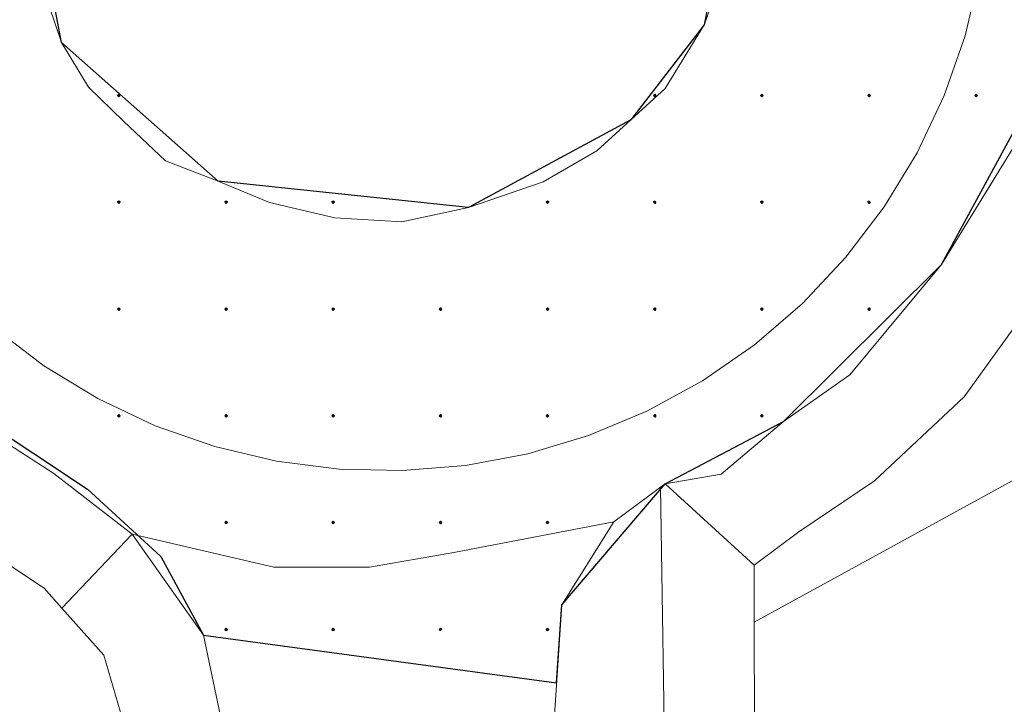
# Model space of a CAD drawing. Header units: metres. Extents: x 247993 to 248761, y 480503 to 480935.
# Tile 7 of 13: x 248385 to 248404, y 480706 to 480719. Entities that reach past the tile are written whole.
import ezdxf

# ---------------------------------------------------------------- set-up
doc = ezdxf.new("R2010")
doc.units = ezdxf.units.M
for name, color, linetype, lineweight in [('B-XX-GR-GROENVOORZIENING-GV', 80, 'Continuous', 18), ('B-XX-VH-VERHARDING_GESLOTEN-GV', 252, 'Continuous', 18), ('B-XX-VH-VERHARDING_OPEN-GV', 252, 'Continuous', 18)]:
    doc.layers.add(name, color=color, linetype=linetype, lineweight=lineweight)
doc.layers.add('DLX_TERR_CALC', color=3, linetype='Continuous', true_color=0x00ff00)

msp = doc.modelspace()

# ---------------------------------------------------------------- linework, layer by layer
at = {"layer": 'B-XX-GR-GROENVOORZIENING-GV'}
for points in [[(248443.729, 480733.167), (248433.96, 480736.99), (248433.07, 480736.23), (248432.13, 480735.57), (248410.32, 480722.61), (248409.71, 480722.28), (248409.16, 480721.91), (248408.66, 480721.48), (248408.2, 480720.92), (248407.99, 480720.327), (248407.63, 480719.31), (248406.77, 480717.14), (248405.7, 480715.04), (248403.51, 480712), (248401.77, 480710.37), (248400.3, 480709.38), (248399.43, 480708.73), (248399.434, 480707.621), (248414.632, 480715.943), (248419.831, 480718.792), (248421.529, 480716.768), (248441.836, 480717.092), (248443.67, 480718.96), (248445.63, 480730.43)], [(248416.04, 480706.03), (248416.02, 480713.64), (248414.632, 480715.943), (248399.434, 480707.621), (248399.44, 480705.59), (248404.59, 480705.32)]]:
    msp.add_lwpolyline(points, close=True, dxfattribs=at)
msp.add_lwpolyline([(248387.483, 480669.806), (248387.43, 480681.09), (248389.454, 480683.497), (248389.452, 480683.695), (248387.49, 480685.82), (248387.16, 480700.68), (248387.29, 480703.22), (248387.29, 480705.27), (248386.79, 480706.98), (248385.975, 480707.893), (248385.63, 480708.28), (248380.38, 480711.77), (248377.58, 480711.58), (248372.81, 480710.54), (248372.593, 480710.455), (248377.281, 480706.889), (248378.032, 480705.543), (248380.738, 480700.69), (248382.766, 480695.37), (248383.733, 480692.832), (248385.089, 480684.215), (248384.217, 480675.094), (248382.983, 480672.534)], dxfattribs=at)
at = {"layer": 'B-XX-VH-VERHARDING_GESLOTEN-GV'}
for points in [[(248399, 480720.7), (248398.46, 480719.23), (248397.7, 480717.99), (248396.37, 480716.78), (248395.33, 480716.18), (248393.88, 480715.68), (248392.58, 480715.4), (248391.28, 480715.48), (248390.01, 480715.78), (248389.01, 480716.19), (248387.99, 480716.59), (248387.17, 480717.36), (248386.49, 480718.02), (248385.97, 480718.89), (248385.73, 480719.59)], [(248384.646, 480713.351), (248385.625, 480712.605), (248386.676, 480711.966), (248387.788, 480711.44), (248388.949, 480711.034), (248390.146, 480710.751), (248391.367, 480710.594), (248392.596, 480710.566), (248393.823, 480710.667), (248395.031, 480710.895), (248396.21, 480711.249), (248397.345, 480711.723), (248398.424, 480712.314), (248399.435, 480713.014), (248400.368, 480713.817), (248401.212, 480714.712), (248401.957, 480715.69), (248402.596, 480716.741), (248403.122, 480717.854), (248403.529, 480719.015), (248403.812, 480720.212)], [(248403.812, 480720.212), (248403.529, 480719.015), (248403.122, 480717.854), (248402.596, 480716.741), (248401.957, 480715.69), (248401.212, 480714.712), (248400.368, 480713.817), (248399.435, 480713.014), (248398.424, 480712.314), (248397.345, 480711.723), (248396.21, 480711.249), (248395.031, 480710.895), (248393.823, 480710.667), (248392.596, 480710.566), (248391.367, 480710.594), (248390.146, 480710.751), (248388.949, 480711.034), (248387.788, 480711.44), (248386.676, 480711.966), (248385.625, 480712.605), (248384.646, 480713.351)], [(248384.07, 480711.64), (248385.82, 480710.51), (248387.34, 480709.33), (248390.097, 480708.692), (248391.953, 480708.692), (248393.595, 480708.978), (248396.7, 480709.57), (248397.61, 480710.243), (248397.7, 480710.31), (248398.79, 480710.5), (248400, 480711.52), (248401.29, 480712.43), (248403.07, 480714.57), (248404.57, 480717.01)], [(248395.49, 480704.93), (248395.69, 480707.96), (248396.7, 480709.57), (248393.595, 480708.978), (248391.953, 480708.692), (248390.097, 480708.692), (248387.34, 480709.33), (248388.73, 480707.37), (248389.27, 480704.78)]]:
    msp.add_lwpolyline(points, dxfattribs=at)
at = {"layer": 'B-XX-VH-VERHARDING_OPEN-GV'}
for points in [[(248399.43, 480708.73), (248400.3, 480709.38), (248401.77, 480710.37), (248403.51, 480712), (248405.7, 480715.04), (248406.77, 480717.14), (248407.63, 480719.31), (248407.99, 480720.327), (248406.1, 480721.17), (248405.33, 480719.08), (248405.303, 480719.008), (248404.57, 480717.01), (248403.07, 480714.57), (248401.29, 480712.43), (248400, 480711.52), (248398.79, 480710.5), (248397.7, 480710.31)], [(248385.975, 480707.893), (248387.34, 480709.33), (248385.82, 480710.51), (248384.07, 480711.64), (248382.77, 480712.82), (248381.19, 480713.71), (248380.38, 480711.77), (248385.63, 480708.28)], [(248395.497, 480703.97), (248397.71, 480704), (248397.61, 480710.243), (248396.7, 480709.57), (248395.69, 480707.96), (248395.49, 480704.93)], [(248387.34, 480709.33), (248385.975, 480707.893), (248386.79, 480706.98), (248387.29, 480705.27), (248387.29, 480703.22), (248387.16, 480700.68), (248389.29, 480702.46), (248389.31, 480703.3), (248389.27, 480704.78), (248388.73, 480707.37)]]:
    msp.add_lwpolyline(points, close=True, dxfattribs=at)
for points in [[(248385.73, 480719.59), (248385.97, 480718.89), (248386.49, 480718.02), (248387.17, 480717.36), (248387.99, 480716.59), (248389.01, 480716.19), (248390.01, 480715.78), (248391.28, 480715.48), (248392.58, 480715.4), (248393.88, 480715.68), (248395.33, 480716.18), (248396.37, 480716.78), (248397.7, 480717.99), (248398.46, 480719.23), (248399, 480720.7)], [(248399.706, 480673.89), (248399.68, 480675.6), (248399.53, 480685.29), (248399.49, 480688.02), (248399.49, 480691.71), (248399.47, 480694.43), (248399.44, 480705.59), (248399.434, 480707.621), (248399.43, 480708.73), (248397.7, 480710.31), (248397.61, 480710.243), (248397.71, 480704), (248397.72, 480700.72), (248397.733, 480699.163), (248397.753, 480696.78), (248397.77, 480694.72), (248397.78, 480691.66), (248397.79, 480687.78), (248397.83, 480684.7), (248397.851, 480683.031), (248397.88, 480680.728), (248397.9, 480679.19), (248397.87, 480676.12), (248397.96, 480674.09)]]:
    msp.add_lwpolyline(points, dxfattribs=at)
at = {"layer": 'DLX_TERR_CALC'}
for points in [[(248385.97, 480718.89, 0), (248385.22, 480722.81, 0)], [(248399.03, 480722.14, 0), (248398.46, 480719.23, 0)], [(248398.46, 480719.23, 0), (248397.035, 480717.385, 0)], [(248389.01, 480716.19, 0), (248385.97, 480718.89, 0)], [(248403.07, 480714.57, 0), (248404.937, 480718.009, 0)], [(248397.035, 480717.385, 0), (248393.88, 480715.68, 0)], [(248393.88, 480715.68, 0), (248389.01, 480716.19, 0)], [(248400, 480711.52, 0), (248403.07, 480714.57, 0)], [(248381.19, 480713.71, 0), (248386.472, 480710.204, 0)], [(248397.7, 480710.31, 0), (248400, 480711.52, 0)], [(248386.472, 480710.204, 0), (248387.9, 480708.896, 0)], [(248395.69, 480707.96, 0), (248397.7, 480710.31, 0)], [(248387.9, 480708.896, 0), (248388.73, 480707.37, 0)], [(248395.59, 480706.445, 0), (248395.69, 480707.96, 0)], [(248388.73, 480707.37, 0), (248395.59, 480706.445, 0)]]:
    msp.add_polyline3d(points, dxfattribs=at)

# ---------------------------------------------------------------- meshes
mesh = msp.add_polyface(dxfattribs=at)
corners = [(248387.083, 480717.831), (248387.108, 480717.856), (248387.083, 480717.856), (248387.108, 480717.856), (248387.083, 480717.881), (248387.083, 480717.856), (248387.083, 480717.881), (248387.058, 480717.856), (248387.083, 480717.856), (248387.058, 480717.856), (248387.083, 480717.831), (248387.083, 480717.856), (248387.108, 480717.856), (248387.083, 480717.831), (248387.083, 480717.856), (248387.083, 480717.881), (248387.108, 480717.856), (248387.083, 480717.856), (248387.058, 480717.856), (248387.083, 480717.881), (248387.083, 480717.856), (248387.083, 480717.831), (248387.058, 480717.856), (248387.083, 480717.856)]
mesh.append_faces([[corners[k] for k in face] for face in [(0, 1, 2), (3, 4, 5), (6, 7, 8), (9, 10, 11), (12, 13, 14), (15, 16, 17), (18, 19, 20), (21, 22, 23)]])
mesh = msp.add_polyface(dxfattribs=at)
corners = [(248397.497, 480717.831), (248397.522, 480717.856), (248397.497, 480717.856), (248397.522, 480717.856), (248397.497, 480717.881), (248397.497, 480717.856), (248397.497, 480717.881), (248397.472, 480717.856), (248397.497, 480717.856), (248397.472, 480717.856), (248397.497, 480717.831), (248397.497, 480717.856), (248397.522, 480717.856), (248397.497, 480717.831), (248397.497, 480717.856), (248397.497, 480717.881), (248397.522, 480717.856), (248397.497, 480717.856), (248397.472, 480717.856), (248397.497, 480717.881), (248397.497, 480717.856), (248397.497, 480717.831), (248397.472, 480717.856), (248397.497, 480717.856)]
mesh.append_faces([[corners[k] for k in face] for face in [(0, 1, 2), (3, 4, 5), (6, 7, 8), (9, 10, 11), (12, 13, 14), (15, 16, 17), (18, 19, 20), (21, 22, 23)]])
mesh = msp.add_polyface(dxfattribs=at)
corners = [(248399.58, 480717.831), (248399.605, 480717.856), (248399.58, 480717.856), (248399.605, 480717.856), (248399.58, 480717.881), (248399.58, 480717.856), (248399.58, 480717.881), (248399.555, 480717.856), (248399.58, 480717.856), (248399.555, 480717.856), (248399.58, 480717.831), (248399.58, 480717.856), (248399.605, 480717.856), (248399.58, 480717.831), (248399.58, 480717.856), (248399.58, 480717.881), (248399.605, 480717.856), (248399.58, 480717.856), (248399.555, 480717.856), (248399.58, 480717.881), (248399.58, 480717.856), (248399.58, 480717.831), (248399.555, 480717.856), (248399.58, 480717.856)]
mesh.append_faces([[corners[k] for k in face] for face in [(0, 1, 2), (3, 4, 5), (6, 7, 8), (9, 10, 11), (12, 13, 14), (15, 16, 17), (18, 19, 20), (21, 22, 23)]])
mesh = msp.add_polyface(dxfattribs=at)
corners = [(248401.663, 480717.831), (248401.688, 480717.856), (248401.663, 480717.856), (248401.688, 480717.856), (248401.663, 480717.881), (248401.663, 480717.856), (248401.663, 480717.881), (248401.638, 480717.856), (248401.663, 480717.856), (248401.638, 480717.856), (248401.663, 480717.831), (248401.663, 480717.856), (248401.688, 480717.856), (248401.663, 480717.831), (248401.663, 480717.856), (248401.663, 480717.881), (248401.688, 480717.856), (248401.663, 480717.856), (248401.638, 480717.856), (248401.663, 480717.881), (248401.663, 480717.856), (248401.663, 480717.831), (248401.638, 480717.856), (248401.663, 480717.856)]
mesh.append_faces([[corners[k] for k in face] for face in [(0, 1, 2), (3, 4, 5), (6, 7, 8), (9, 10, 11), (12, 13, 14), (15, 16, 17), (18, 19, 20), (21, 22, 23)]])
mesh = msp.add_polyface(dxfattribs=at)
corners = [(248403.745, 480717.831), (248403.77, 480717.856), (248403.745, 480717.856), (248403.77, 480717.856), (248403.745, 480717.881), (248403.745, 480717.856), (248403.745, 480717.881), (248403.72, 480717.856), (248403.745, 480717.856), (248403.72, 480717.856), (248403.745, 480717.831), (248403.745, 480717.856), (248403.77, 480717.856), (248403.745, 480717.831), (248403.745, 480717.856), (248403.745, 480717.881), (248403.77, 480717.856), (248403.745, 480717.856), (248403.72, 480717.856), (248403.745, 480717.881), (248403.745, 480717.856), (248403.745, 480717.831), (248403.72, 480717.856), (248403.745, 480717.856)]
mesh.append_faces([[corners[k] for k in face] for face in [(0, 1, 2), (3, 4, 5), (6, 7, 8), (9, 10, 11), (12, 13, 14), (15, 16, 17), (18, 19, 20), (21, 22, 23)]])
mesh = msp.add_polyface(dxfattribs=at)
corners = [(248387.083, 480715.756), (248387.108, 480715.781), (248387.083, 480715.781), (248387.108, 480715.781), (248387.083, 480715.806), (248387.083, 480715.781), (248387.083, 480715.806), (248387.058, 480715.781), (248387.083, 480715.781), (248387.058, 480715.781), (248387.083, 480715.756), (248387.083, 480715.781), (248387.108, 480715.781), (248387.083, 480715.756), (248387.083, 480715.781), (248387.083, 480715.806), (248387.108, 480715.781), (248387.083, 480715.781), (248387.058, 480715.781), (248387.083, 480715.806), (248387.083, 480715.781), (248387.083, 480715.756), (248387.058, 480715.781), (248387.083, 480715.781)]
mesh.append_faces([[corners[k] for k in face] for face in [(0, 1, 2), (3, 4, 5), (6, 7, 8), (9, 10, 11), (12, 13, 14), (15, 16, 17), (18, 19, 20), (21, 22, 23)]])
mesh = msp.add_polyface(dxfattribs=at)
corners = [(248389.166, 480715.756), (248389.191, 480715.781), (248389.166, 480715.781), (248389.191, 480715.781), (248389.166, 480715.806), (248389.166, 480715.781), (248389.166, 480715.806), (248389.141, 480715.781), (248389.166, 480715.781), (248389.141, 480715.781), (248389.166, 480715.756), (248389.166, 480715.781), (248389.191, 480715.781), (248389.166, 480715.756), (248389.166, 480715.781), (248389.166, 480715.806), (248389.191, 480715.781), (248389.166, 480715.781), (248389.141, 480715.781), (248389.166, 480715.806), (248389.166, 480715.781), (248389.166, 480715.756), (248389.141, 480715.781), (248389.166, 480715.781)]
mesh.append_faces([[corners[k] for k in face] for face in [(0, 1, 2), (3, 4, 5), (6, 7, 8), (9, 10, 11), (12, 13, 14), (15, 16, 17), (18, 19, 20), (21, 22, 23)]])
mesh = msp.add_polyface(dxfattribs=at)
corners = [(248391.248, 480715.756), (248391.273, 480715.781), (248391.248, 480715.781), (248391.273, 480715.781), (248391.248, 480715.806), (248391.248, 480715.781), (248391.248, 480715.806), (248391.223, 480715.781), (248391.248, 480715.781), (248391.223, 480715.781), (248391.248, 480715.756), (248391.248, 480715.781), (248391.273, 480715.781), (248391.248, 480715.756), (248391.248, 480715.781), (248391.248, 480715.806), (248391.273, 480715.781), (248391.248, 480715.781), (248391.223, 480715.781), (248391.248, 480715.806), (248391.248, 480715.781), (248391.248, 480715.756), (248391.223, 480715.781), (248391.248, 480715.781)]
mesh.append_faces([[corners[k] for k in face] for face in [(0, 1, 2), (3, 4, 5), (6, 7, 8), (9, 10, 11), (12, 13, 14), (15, 16, 17), (18, 19, 20), (21, 22, 23)]])
mesh = msp.add_polyface(dxfattribs=at)
corners = [(248395.414, 480715.756), (248395.439, 480715.781), (248395.414, 480715.781), (248395.439, 480715.781), (248395.414, 480715.806), (248395.414, 480715.781), (248395.414, 480715.806), (248395.389, 480715.781), (248395.414, 480715.781), (248395.389, 480715.781), (248395.414, 480715.756), (248395.414, 480715.781), (248395.439, 480715.781), (248395.414, 480715.756), (248395.414, 480715.781), (248395.414, 480715.806), (248395.439, 480715.781), (248395.414, 480715.781), (248395.389, 480715.781), (248395.414, 480715.806), (248395.414, 480715.781), (248395.414, 480715.756), (248395.389, 480715.781), (248395.414, 480715.781)]
mesh.append_faces([[corners[k] for k in face] for face in [(0, 1, 2), (3, 4, 5), (6, 7, 8), (9, 10, 11), (12, 13, 14), (15, 16, 17), (18, 19, 20), (21, 22, 23)]])
mesh = msp.add_polyface(dxfattribs=at)
corners = [(248397.497, 480715.756), (248397.522, 480715.781), (248397.497, 480715.781), (248397.522, 480715.781), (248397.497, 480715.806), (248397.497, 480715.781), (248397.497, 480715.806), (248397.472, 480715.781), (248397.497, 480715.781), (248397.472, 480715.781), (248397.497, 480715.756), (248397.497, 480715.781), (248397.522, 480715.781), (248397.497, 480715.756), (248397.497, 480715.781), (248397.497, 480715.806), (248397.522, 480715.781), (248397.497, 480715.781), (248397.472, 480715.781), (248397.497, 480715.806), (248397.497, 480715.781), (248397.497, 480715.756), (248397.472, 480715.781), (248397.497, 480715.781)]
mesh.append_faces([[corners[k] for k in face] for face in [(0, 1, 2), (3, 4, 5), (6, 7, 8), (9, 10, 11), (12, 13, 14), (15, 16, 17), (18, 19, 20), (21, 22, 23)]])
mesh = msp.add_polyface(dxfattribs=at)
corners = [(248399.58, 480715.756), (248399.605, 480715.781), (248399.58, 480715.781), (248399.605, 480715.781), (248399.58, 480715.806), (248399.58, 480715.781), (248399.58, 480715.806), (248399.555, 480715.781), (248399.58, 480715.781), (248399.555, 480715.781), (248399.58, 480715.756), (248399.58, 480715.781), (248399.605, 480715.781), (248399.58, 480715.756), (248399.58, 480715.781), (248399.58, 480715.806), (248399.605, 480715.781), (248399.58, 480715.781), (248399.555, 480715.781), (248399.58, 480715.806), (248399.58, 480715.781), (248399.58, 480715.756), (248399.555, 480715.781), (248399.58, 480715.781)]
mesh.append_faces([[corners[k] for k in face] for face in [(0, 1, 2), (3, 4, 5), (6, 7, 8), (9, 10, 11), (12, 13, 14), (15, 16, 17), (18, 19, 20), (21, 22, 23)]])
mesh = msp.add_polyface(dxfattribs=at)
corners = [(248401.663, 480715.756), (248401.688, 480715.781), (248401.663, 480715.781), (248401.688, 480715.781), (248401.663, 480715.806), (248401.663, 480715.781), (248401.663, 480715.806), (248401.638, 480715.781), (248401.663, 480715.781), (248401.638, 480715.781), (248401.663, 480715.756), (248401.663, 480715.781), (248401.688, 480715.781), (248401.663, 480715.756), (248401.663, 480715.781), (248401.663, 480715.806), (248401.688, 480715.781), (248401.663, 480715.781), (248401.638, 480715.781), (248401.663, 480715.806), (248401.663, 480715.781), (248401.663, 480715.756), (248401.638, 480715.781), (248401.663, 480715.781)]
mesh.append_faces([[corners[k] for k in face] for face in [(0, 1, 2), (3, 4, 5), (6, 7, 8), (9, 10, 11), (12, 13, 14), (15, 16, 17), (18, 19, 20), (21, 22, 23)]])
mesh = msp.add_polyface(dxfattribs=at)
corners = [(248387.083, 480713.681), (248387.108, 480713.706), (248387.083, 480713.706), (248387.108, 480713.706), (248387.083, 480713.731), (248387.083, 480713.706), (248387.083, 480713.731), (248387.058, 480713.706), (248387.083, 480713.706), (248387.058, 480713.706), (248387.083, 480713.681), (248387.083, 480713.706), (248387.108, 480713.706), (248387.083, 480713.681), (248387.083, 480713.706), (248387.083, 480713.731), (248387.108, 480713.706), (248387.083, 480713.706), (248387.058, 480713.706), (248387.083, 480713.731), (248387.083, 480713.706), (248387.083, 480713.681), (248387.058, 480713.706), (248387.083, 480713.706)]
mesh.append_faces([[corners[k] for k in face] for face in [(0, 1, 2), (3, 4, 5), (6, 7, 8), (9, 10, 11), (12, 13, 14), (15, 16, 17), (18, 19, 20), (21, 22, 23)]])
mesh = msp.add_polyface(dxfattribs=at)
corners = [(248389.166, 480713.681), (248389.191, 480713.706), (248389.166, 480713.706), (248389.191, 480713.706), (248389.166, 480713.731), (248389.166, 480713.706), (248389.166, 480713.731), (248389.141, 480713.706), (248389.166, 480713.706), (248389.141, 480713.706), (248389.166, 480713.681), (248389.166, 480713.706), (248389.191, 480713.706), (248389.166, 480713.681), (248389.166, 480713.706), (248389.166, 480713.731), (248389.191, 480713.706), (248389.166, 480713.706), (248389.141, 480713.706), (248389.166, 480713.731), (248389.166, 480713.706), (248389.166, 480713.681), (248389.141, 480713.706), (248389.166, 480713.706)]
mesh.append_faces([[corners[k] for k in face] for face in [(0, 1, 2), (3, 4, 5), (6, 7, 8), (9, 10, 11), (12, 13, 14), (15, 16, 17), (18, 19, 20), (21, 22, 23)]])
mesh = msp.add_polyface(dxfattribs=at)
corners = [(248391.248, 480713.681), (248391.273, 480713.706), (248391.248, 480713.706), (248391.273, 480713.706), (248391.248, 480713.731), (248391.248, 480713.706), (248391.248, 480713.731), (248391.223, 480713.706), (248391.248, 480713.706), (248391.223, 480713.706), (248391.248, 480713.681), (248391.248, 480713.706), (248391.273, 480713.706), (248391.248, 480713.681), (248391.248, 480713.706), (248391.248, 480713.731), (248391.273, 480713.706), (248391.248, 480713.706), (248391.223, 480713.706), (248391.248, 480713.731), (248391.248, 480713.706), (248391.248, 480713.681), (248391.223, 480713.706), (248391.248, 480713.706)]
mesh.append_faces([[corners[k] for k in face] for face in [(0, 1, 2), (3, 4, 5), (6, 7, 8), (9, 10, 11), (12, 13, 14), (15, 16, 17), (18, 19, 20), (21, 22, 23)]])
mesh = msp.add_polyface(dxfattribs=at)
corners = [(248393.331, 480713.681), (248393.356, 480713.706), (248393.331, 480713.706), (248393.356, 480713.706), (248393.331, 480713.731), (248393.331, 480713.706), (248393.331, 480713.731), (248393.306, 480713.706), (248393.331, 480713.706), (248393.306, 480713.706), (248393.331, 480713.681), (248393.331, 480713.706), (248393.356, 480713.706), (248393.331, 480713.681), (248393.331, 480713.706), (248393.331, 480713.731), (248393.356, 480713.706), (248393.331, 480713.706), (248393.306, 480713.706), (248393.331, 480713.731), (248393.331, 480713.706), (248393.331, 480713.681), (248393.306, 480713.706), (248393.331, 480713.706)]
mesh.append_faces([[corners[k] for k in face] for face in [(0, 1, 2), (3, 4, 5), (6, 7, 8), (9, 10, 11), (12, 13, 14), (15, 16, 17), (18, 19, 20), (21, 22, 23)]])
mesh = msp.add_polyface(dxfattribs=at)
corners = [(248395.414, 480713.681), (248395.439, 480713.706), (248395.414, 480713.706), (248395.439, 480713.706), (248395.414, 480713.731), (248395.414, 480713.706), (248395.414, 480713.731), (248395.389, 480713.706), (248395.414, 480713.706), (248395.389, 480713.706), (248395.414, 480713.681), (248395.414, 480713.706), (248395.439, 480713.706), (248395.414, 480713.681), (248395.414, 480713.706), (248395.414, 480713.731), (248395.439, 480713.706), (248395.414, 480713.706), (248395.389, 480713.706), (248395.414, 480713.731), (248395.414, 480713.706), (248395.414, 480713.681), (248395.389, 480713.706), (248395.414, 480713.706)]
mesh.append_faces([[corners[k] for k in face] for face in [(0, 1, 2), (3, 4, 5), (6, 7, 8), (9, 10, 11), (12, 13, 14), (15, 16, 17), (18, 19, 20), (21, 22, 23)]])
mesh = msp.add_polyface(dxfattribs=at)
corners = [(248397.497, 480713.681), (248397.522, 480713.706), (248397.497, 480713.706), (248397.522, 480713.706), (248397.497, 480713.731), (248397.497, 480713.706), (248397.497, 480713.731), (248397.472, 480713.706), (248397.497, 480713.706), (248397.472, 480713.706), (248397.497, 480713.681), (248397.497, 480713.706), (248397.522, 480713.706), (248397.497, 480713.681), (248397.497, 480713.706), (248397.497, 480713.731), (248397.522, 480713.706), (248397.497, 480713.706), (248397.472, 480713.706), (248397.497, 480713.731), (248397.497, 480713.706), (248397.497, 480713.681), (248397.472, 480713.706), (248397.497, 480713.706)]
mesh.append_faces([[corners[k] for k in face] for face in [(0, 1, 2), (3, 4, 5), (6, 7, 8), (9, 10, 11), (12, 13, 14), (15, 16, 17), (18, 19, 20), (21, 22, 23)]])
mesh = msp.add_polyface(dxfattribs=at)
corners = [(248399.58, 480713.681), (248399.605, 480713.706), (248399.58, 480713.706), (248399.605, 480713.706), (248399.58, 480713.731), (248399.58, 480713.706), (248399.58, 480713.731), (248399.555, 480713.706), (248399.58, 480713.706), (248399.555, 480713.706), (248399.58, 480713.681), (248399.58, 480713.706), (248399.605, 480713.706), (248399.58, 480713.681), (248399.58, 480713.706), (248399.58, 480713.731), (248399.605, 480713.706), (248399.58, 480713.706), (248399.555, 480713.706), (248399.58, 480713.731), (248399.58, 480713.706), (248399.58, 480713.681), (248399.555, 480713.706), (248399.58, 480713.706)]
mesh.append_faces([[corners[k] for k in face] for face in [(0, 1, 2), (3, 4, 5), (6, 7, 8), (9, 10, 11), (12, 13, 14), (15, 16, 17), (18, 19, 20), (21, 22, 23)]])
mesh = msp.add_polyface(dxfattribs=at)
corners = [(248401.663, 480713.681), (248401.688, 480713.706), (248401.663, 480713.706), (248401.688, 480713.706), (248401.663, 480713.731), (248401.663, 480713.706), (248401.663, 480713.731), (248401.638, 480713.706), (248401.663, 480713.706), (248401.638, 480713.706), (248401.663, 480713.681), (248401.663, 480713.706), (248401.688, 480713.706), (248401.663, 480713.681), (248401.663, 480713.706), (248401.663, 480713.731), (248401.688, 480713.706), (248401.663, 480713.706), (248401.638, 480713.706), (248401.663, 480713.731), (248401.663, 480713.706), (248401.663, 480713.681), (248401.638, 480713.706), (248401.663, 480713.706)]
mesh.append_faces([[corners[k] for k in face] for face in [(0, 1, 2), (3, 4, 5), (6, 7, 8), (9, 10, 11), (12, 13, 14), (15, 16, 17), (18, 19, 20), (21, 22, 23)]])
mesh = msp.add_polyface(dxfattribs=at)
corners = [(248387.083, 480711.607), (248387.108, 480711.632), (248387.083, 480711.632), (248387.108, 480711.632), (248387.083, 480711.657), (248387.083, 480711.632), (248387.083, 480711.657), (248387.058, 480711.632), (248387.083, 480711.632), (248387.058, 480711.632), (248387.083, 480711.607), (248387.083, 480711.632), (248387.108, 480711.632), (248387.083, 480711.607), (248387.083, 480711.632), (248387.083, 480711.657), (248387.108, 480711.632), (248387.083, 480711.632), (248387.058, 480711.632), (248387.083, 480711.657), (248387.083, 480711.632), (248387.083, 480711.607), (248387.058, 480711.632), (248387.083, 480711.632)]
mesh.append_faces([[corners[k] for k in face] for face in [(0, 1, 2), (3, 4, 5), (6, 7, 8), (9, 10, 11), (12, 13, 14), (15, 16, 17), (18, 19, 20), (21, 22, 23)]])
mesh = msp.add_polyface(dxfattribs=at)
corners = [(248389.166, 480711.607), (248389.191, 480711.632), (248389.166, 480711.632), (248389.191, 480711.632), (248389.166, 480711.657), (248389.166, 480711.632), (248389.166, 480711.657), (248389.141, 480711.632), (248389.166, 480711.632), (248389.141, 480711.632), (248389.166, 480711.607), (248389.166, 480711.632), (248389.191, 480711.632), (248389.166, 480711.607), (248389.166, 480711.632), (248389.166, 480711.657), (248389.191, 480711.632), (248389.166, 480711.632), (248389.141, 480711.632), (248389.166, 480711.657), (248389.166, 480711.632), (248389.166, 480711.607), (248389.141, 480711.632), (248389.166, 480711.632)]
mesh.append_faces([[corners[k] for k in face] for face in [(0, 1, 2), (3, 4, 5), (6, 7, 8), (9, 10, 11), (12, 13, 14), (15, 16, 17), (18, 19, 20), (21, 22, 23)]])
mesh = msp.add_polyface(dxfattribs=at)
corners = [(248391.248, 480711.607), (248391.273, 480711.632), (248391.248, 480711.632), (248391.273, 480711.632), (248391.248, 480711.657), (248391.248, 480711.632), (248391.248, 480711.657), (248391.223, 480711.632), (248391.248, 480711.632), (248391.223, 480711.632), (248391.248, 480711.607), (248391.248, 480711.632), (248391.273, 480711.632), (248391.248, 480711.607), (248391.248, 480711.632), (248391.248, 480711.657), (248391.273, 480711.632), (248391.248, 480711.632), (248391.223, 480711.632), (248391.248, 480711.657), (248391.248, 480711.632), (248391.248, 480711.607), (248391.223, 480711.632), (248391.248, 480711.632)]
mesh.append_faces([[corners[k] for k in face] for face in [(0, 1, 2), (3, 4, 5), (6, 7, 8), (9, 10, 11), (12, 13, 14), (15, 16, 17), (18, 19, 20), (21, 22, 23)]])
mesh = msp.add_polyface(dxfattribs=at)
corners = [(248393.331, 480711.607), (248393.356, 480711.632), (248393.331, 480711.632), (248393.356, 480711.632), (248393.331, 480711.657), (248393.331, 480711.632), (248393.331, 480711.657), (248393.306, 480711.632), (248393.331, 480711.632), (248393.306, 480711.632), (248393.331, 480711.607), (248393.331, 480711.632), (248393.356, 480711.632), (248393.331, 480711.607), (248393.331, 480711.632), (248393.331, 480711.657), (248393.356, 480711.632), (248393.331, 480711.632), (248393.306, 480711.632), (248393.331, 480711.657), (248393.331, 480711.632), (248393.331, 480711.607), (248393.306, 480711.632), (248393.331, 480711.632)]
mesh.append_faces([[corners[k] for k in face] for face in [(0, 1, 2), (3, 4, 5), (6, 7, 8), (9, 10, 11), (12, 13, 14), (15, 16, 17), (18, 19, 20), (21, 22, 23)]])
mesh = msp.add_polyface(dxfattribs=at)
corners = [(248395.414, 480711.607), (248395.439, 480711.632), (248395.414, 480711.632), (248395.439, 480711.632), (248395.414, 480711.657), (248395.414, 480711.632), (248395.414, 480711.657), (248395.389, 480711.632), (248395.414, 480711.632), (248395.389, 480711.632), (248395.414, 480711.607), (248395.414, 480711.632), (248395.439, 480711.632), (248395.414, 480711.607), (248395.414, 480711.632), (248395.414, 480711.657), (248395.439, 480711.632), (248395.414, 480711.632), (248395.389, 480711.632), (248395.414, 480711.657), (248395.414, 480711.632), (248395.414, 480711.607), (248395.389, 480711.632), (248395.414, 480711.632)]
mesh.append_faces([[corners[k] for k in face] for face in [(0, 1, 2), (3, 4, 5), (6, 7, 8), (9, 10, 11), (12, 13, 14), (15, 16, 17), (18, 19, 20), (21, 22, 23)]])
mesh = msp.add_polyface(dxfattribs=at)
corners = [(248397.497, 480711.607), (248397.522, 480711.632), (248397.497, 480711.632), (248397.522, 480711.632), (248397.497, 480711.657), (248397.497, 480711.632), (248397.497, 480711.657), (248397.472, 480711.632), (248397.497, 480711.632), (248397.472, 480711.632), (248397.497, 480711.607), (248397.497, 480711.632), (248397.522, 480711.632), (248397.497, 480711.607), (248397.497, 480711.632), (248397.497, 480711.657), (248397.522, 480711.632), (248397.497, 480711.632), (248397.472, 480711.632), (248397.497, 480711.657), (248397.497, 480711.632), (248397.497, 480711.607), (248397.472, 480711.632), (248397.497, 480711.632)]
mesh.append_faces([[corners[k] for k in face] for face in [(0, 1, 2), (3, 4, 5), (6, 7, 8), (9, 10, 11), (12, 13, 14), (15, 16, 17), (18, 19, 20), (21, 22, 23)]])
mesh = msp.add_polyface(dxfattribs=at)
corners = [(248399.58, 480711.607), (248399.605, 480711.632), (248399.58, 480711.632), (248399.605, 480711.632), (248399.58, 480711.657), (248399.58, 480711.632), (248399.58, 480711.657), (248399.555, 480711.632), (248399.58, 480711.632), (248399.555, 480711.632), (248399.58, 480711.607), (248399.58, 480711.632), (248399.605, 480711.632), (248399.58, 480711.607), (248399.58, 480711.632), (248399.58, 480711.657), (248399.605, 480711.632), (248399.58, 480711.632), (248399.555, 480711.632), (248399.58, 480711.657), (248399.58, 480711.632), (248399.58, 480711.607), (248399.555, 480711.632), (248399.58, 480711.632)]
mesh.append_faces([[corners[k] for k in face] for face in [(0, 1, 2), (3, 4, 5), (6, 7, 8), (9, 10, 11), (12, 13, 14), (15, 16, 17), (18, 19, 20), (21, 22, 23)]])
mesh = msp.add_polyface(dxfattribs=at)
corners = [(248389.166, 480709.532), (248389.191, 480709.557), (248389.166, 480709.557), (248389.191, 480709.557), (248389.166, 480709.582), (248389.166, 480709.557), (248389.166, 480709.582), (248389.141, 480709.557), (248389.166, 480709.557), (248389.141, 480709.557), (248389.166, 480709.532), (248389.166, 480709.557), (248389.191, 480709.557), (248389.166, 480709.532), (248389.166, 480709.557), (248389.166, 480709.582), (248389.191, 480709.557), (248389.166, 480709.557), (248389.141, 480709.557), (248389.166, 480709.582), (248389.166, 480709.557), (248389.166, 480709.532), (248389.141, 480709.557), (248389.166, 480709.557)]
mesh.append_faces([[corners[k] for k in face] for face in [(0, 1, 2), (3, 4, 5), (6, 7, 8), (9, 10, 11), (12, 13, 14), (15, 16, 17), (18, 19, 20), (21, 22, 23)]])
mesh = msp.add_polyface(dxfattribs=at)
corners = [(248391.248, 480709.532), (248391.273, 480709.557), (248391.248, 480709.557), (248391.273, 480709.557), (248391.248, 480709.582), (248391.248, 480709.557), (248391.248, 480709.582), (248391.223, 480709.557), (248391.248, 480709.557), (248391.223, 480709.557), (248391.248, 480709.532), (248391.248, 480709.557), (248391.273, 480709.557), (248391.248, 480709.532), (248391.248, 480709.557), (248391.248, 480709.582), (248391.273, 480709.557), (248391.248, 480709.557), (248391.223, 480709.557), (248391.248, 480709.582), (248391.248, 480709.557), (248391.248, 480709.532), (248391.223, 480709.557), (248391.248, 480709.557)]
mesh.append_faces([[corners[k] for k in face] for face in [(0, 1, 2), (3, 4, 5), (6, 7, 8), (9, 10, 11), (12, 13, 14), (15, 16, 17), (18, 19, 20), (21, 22, 23)]])
mesh = msp.add_polyface(dxfattribs=at)
corners = [(248393.331, 480709.532), (248393.356, 480709.557), (248393.331, 480709.557), (248393.356, 480709.557), (248393.331, 480709.582), (248393.331, 480709.557), (248393.331, 480709.582), (248393.306, 480709.557), (248393.331, 480709.557), (248393.306, 480709.557), (248393.331, 480709.532), (248393.331, 480709.557), (248393.356, 480709.557), (248393.331, 480709.532), (248393.331, 480709.557), (248393.331, 480709.582), (248393.356, 480709.557), (248393.331, 480709.557), (248393.306, 480709.557), (248393.331, 480709.582), (248393.331, 480709.557), (248393.331, 480709.532), (248393.306, 480709.557), (248393.331, 480709.557)]
mesh.append_faces([[corners[k] for k in face] for face in [(0, 1, 2), (3, 4, 5), (6, 7, 8), (9, 10, 11), (12, 13, 14), (15, 16, 17), (18, 19, 20), (21, 22, 23)]])
mesh = msp.add_polyface(dxfattribs=at)
corners = [(248395.414, 480709.532), (248395.439, 480709.557), (248395.414, 480709.557), (248395.439, 480709.557), (248395.414, 480709.582), (248395.414, 480709.557), (248395.414, 480709.582), (248395.389, 480709.557), (248395.414, 480709.557), (248395.389, 480709.557), (248395.414, 480709.532), (248395.414, 480709.557), (248395.439, 480709.557), (248395.414, 480709.532), (248395.414, 480709.557), (248395.414, 480709.582), (248395.439, 480709.557), (248395.414, 480709.557), (248395.389, 480709.557), (248395.414, 480709.582), (248395.414, 480709.557), (248395.414, 480709.532), (248395.389, 480709.557), (248395.414, 480709.557)]
mesh.append_faces([[corners[k] for k in face] for face in [(0, 1, 2), (3, 4, 5), (6, 7, 8), (9, 10, 11), (12, 13, 14), (15, 16, 17), (18, 19, 20), (21, 22, 23)]])
mesh = msp.add_polyface(dxfattribs=at)
corners = [(248389.166, 480707.457), (248389.191, 480707.482), (248389.166, 480707.482), (248389.191, 480707.482), (248389.166, 480707.507), (248389.166, 480707.482), (248389.166, 480707.507), (248389.141, 480707.482), (248389.166, 480707.482), (248389.141, 480707.482), (248389.166, 480707.457), (248389.166, 480707.482), (248389.191, 480707.482), (248389.166, 480707.457), (248389.166, 480707.482), (248389.166, 480707.507), (248389.191, 480707.482), (248389.166, 480707.482), (248389.141, 480707.482), (248389.166, 480707.507), (248389.166, 480707.482), (248389.166, 480707.457), (248389.141, 480707.482), (248389.166, 480707.482)]
mesh.append_faces([[corners[k] for k in face] for face in [(0, 1, 2), (3, 4, 5), (6, 7, 8), (9, 10, 11), (12, 13, 14), (15, 16, 17), (18, 19, 20), (21, 22, 23)]])
mesh = msp.add_polyface(dxfattribs=at)
corners = [(248391.248, 480707.457), (248391.273, 480707.482), (248391.248, 480707.482), (248391.273, 480707.482), (248391.248, 480707.507), (248391.248, 480707.482), (248391.248, 480707.507), (248391.223, 480707.482), (248391.248, 480707.482), (248391.223, 480707.482), (248391.248, 480707.457), (248391.248, 480707.482), (248391.273, 480707.482), (248391.248, 480707.457), (248391.248, 480707.482), (248391.248, 480707.507), (248391.273, 480707.482), (248391.248, 480707.482), (248391.223, 480707.482), (248391.248, 480707.507), (248391.248, 480707.482), (248391.248, 480707.457), (248391.223, 480707.482), (248391.248, 480707.482)]
mesh.append_faces([[corners[k] for k in face] for face in [(0, 1, 2), (3, 4, 5), (6, 7, 8), (9, 10, 11), (12, 13, 14), (15, 16, 17), (18, 19, 20), (21, 22, 23)]])
mesh = msp.add_polyface(dxfattribs=at)
corners = [(248393.331, 480707.457), (248393.356, 480707.482), (248393.331, 480707.482), (248393.356, 480707.482), (248393.331, 480707.507), (248393.331, 480707.482), (248393.331, 480707.507), (248393.306, 480707.482), (248393.331, 480707.482), (248393.306, 480707.482), (248393.331, 480707.457), (248393.331, 480707.482), (248393.356, 480707.482), (248393.331, 480707.457), (248393.331, 480707.482), (248393.331, 480707.507), (248393.356, 480707.482), (248393.331, 480707.482), (248393.306, 480707.482), (248393.331, 480707.507), (248393.331, 480707.482), (248393.331, 480707.457), (248393.306, 480707.482), (248393.331, 480707.482)]
mesh.append_faces([[corners[k] for k in face] for face in [(0, 1, 2), (3, 4, 5), (6, 7, 8), (9, 10, 11), (12, 13, 14), (15, 16, 17), (18, 19, 20), (21, 22, 23)]])
mesh = msp.add_polyface(dxfattribs=at)
corners = [(248395.414, 480707.457), (248395.439, 480707.482), (248395.414, 480707.482), (248395.439, 480707.482), (248395.414, 480707.507), (248395.414, 480707.482), (248395.414, 480707.507), (248395.389, 480707.482), (248395.414, 480707.482), (248395.389, 480707.482), (248395.414, 480707.457), (248395.414, 480707.482), (248395.439, 480707.482), (248395.414, 480707.457), (248395.414, 480707.482), (248395.414, 480707.507), (248395.439, 480707.482), (248395.414, 480707.482), (248395.389, 480707.482), (248395.414, 480707.507), (248395.414, 480707.482), (248395.414, 480707.457), (248395.389, 480707.482), (248395.414, 480707.482)]
mesh.append_faces([[corners[k] for k in face] for face in [(0, 1, 2), (3, 4, 5), (6, 7, 8), (9, 10, 11), (12, 13, 14), (15, 16, 17), (18, 19, 20), (21, 22, 23)]])

doc.saveas('drawing.dxf')
